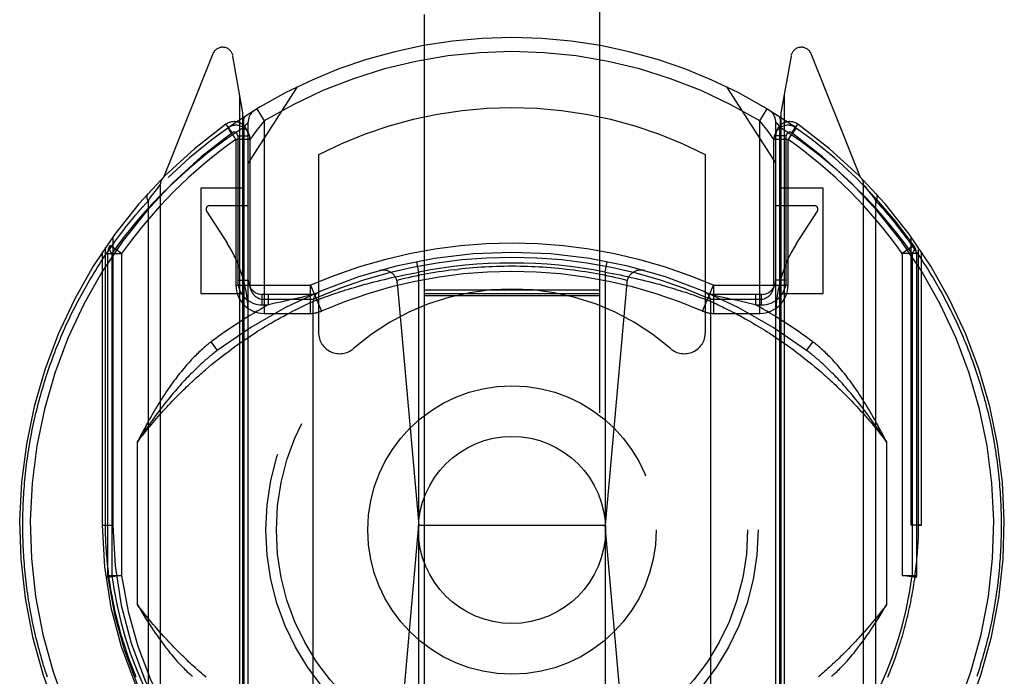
# Model space of a CAD drawing. Header units: inches. Extents: x 0 to 220, y 0 to 142.
# Tile 59 of 76: x 72.097 to 73.497, y 101.155 to 102.088. Entities that reach past the tile are written whole.
import ezdxf

# ---------------------------------------------------------------- set-up
doc = ezdxf.new("R2010")
doc.units = ezdxf.units.IN
doc.header["$LTSCALE"] = 12.090517
doc.header["$MEASUREMENT"] = 0
doc.linetypes.add('HIDDEN', pattern=[0.2, 0.1, -0.1])
doc.layers.add('RIGHT_DOOR_ASSEMBLY', color=7, linetype='CONTINUOUS')

msp = doc.modelspace()

# ---------------------------------------------------------------- linework, layer by layer
at = {"layer": 'RIGHT_DOOR_ASSEMBLY', "color": 8, "linetype": 'HIDDEN'}
for p, q in [((72.6716, 104.5137), (72.6716, 72.5119)), ((72.9216, 72.5119), (72.9216, 104.5137)), ((72.3712, 102.0395), (72.301, 101.864)), ((72.4141, 101.9559), (72.3999, 102.0365)), ((73.1934, 102.0365), (73.1791, 101.9559)), ((73.2923, 101.864), (73.2221, 102.0395)), ((72.4216, 101.8837), (72.4916, 101.9927)), ((73.1016, 101.9927), (73.1716, 101.8837)), ((72.4098, 100.9474), (72.4098, 101.9808)), ((73.1835, 101.9808), (73.1835, 100.9474)), ((72.4141, 100.9397), (72.4141, 101.9559)), ((72.4338, 101.9613), (72.4441, 101.9442)), ((73.1491, 101.9442), (73.1595, 101.9613)), ((73.1791, 101.9559), (73.1791, 100.9397)), ((72.3987, 101.9273), (72.39, 101.9395)), ((72.3929, 101.9345), (72.3926, 101.9343)), ((72.3929, 101.9345), (72.3926, 101.9343)), ((72.3933, 101.9348), (72.3929, 101.9345)), ((72.4158, 100.9494), (72.4158, 101.9354)), ((72.4216, 100.9396), (72.4216, 101.9426)), ((72.4441, 101.9442), (72.4391, 101.9379)), ((72.4441, 101.9442), (72.4441, 101.6706)), ((73.1491, 101.6706), (73.1491, 101.9442)), ((73.1716, 100.9396), (73.1716, 101.9426)), ((73.172, 101.9422), (73.1731, 101.9409)), ((73.1731, 101.9409), (73.1749, 101.9386)), ((73.1749, 101.9386), (73.1775, 101.9353)), ((73.1775, 100.9495), (73.1775, 101.9353)), ((73.1945, 101.9273), (73.2033, 101.9395)), ((73.2007, 101.9343), (73.1962, 101.9375)), ((72.4066, 101.9232), (72.4066, 101.7176)), ((72.4066, 101.9232), (72.4216, 101.9232)), ((73.1668, 101.9213), (73.1643, 101.9247)), ((73.1866, 101.9232), (73.1716, 101.9232)), ((73.1866, 101.7176), (73.1866, 101.9232)), ((73.1996, 101.9327), (73.1926, 101.9228)), ((72.4041, 101.918), (72.4041, 101.7106)), ((72.4241, 101.918), (72.4041, 101.918)), ((72.4241, 101.918), (72.4241, 101.7106)), ((73.1691, 101.7106), (73.1691, 101.918)), ((73.1891, 101.918), (73.1691, 101.918)), ((73.1891, 101.7106), (73.1891, 101.918)), ((72.5216, 101.8959), (72.5216, 101.6433)), ((73.0716, 101.6433), (73.0716, 101.8959)), ((72.2929, 101.8487), (72.2947, 101.851)), ((72.2947, 101.851), (72.2965, 101.8533)), ((72.2965, 101.8533), (72.2966, 101.8534)), ((72.2966, 101.8534), (72.2966, 100.8859)), ((73.2966, 100.8859), (73.2966, 101.8534)), ((73.2966, 101.8534), (73.2986, 101.851)), ((73.2986, 101.851), (73.3004, 101.8487)), ((72.2813, 101.8333), (72.2833, 101.8361)), ((72.2833, 101.8361), (72.2851, 101.8385)), ((72.2851, 101.8385), (72.2872, 101.8413)), ((72.2872, 101.8413), (72.2891, 101.8438)), ((72.2891, 101.8438), (72.291, 101.8463)), ((72.291, 101.8463), (72.2929, 101.8487)), ((72.3541, 101.8487), (72.3541, 101.6987)), ((72.4141, 101.8487), (72.3541, 101.8487)), ((73.2391, 101.8487), (73.1791, 101.8487)), ((73.2391, 101.6987), (73.2391, 101.8487)), ((73.3004, 101.8487), (73.3023, 101.8463)), ((73.3023, 101.8463), (73.3042, 101.8438)), ((73.3042, 101.8438), (73.306, 101.8413)), ((73.306, 101.8413), (73.3081, 101.8385)), ((73.3081, 101.8385), (73.31, 101.8361)), ((73.31, 101.8361), (73.312, 101.8333)), ((72.2791, 101.8303), (72.2813, 101.8333)), ((72.2791, 101.8303), (72.2791, 100.909)), ((72.4216, 101.8237), (72.3666, 101.8237)), ((73.2266, 101.8237), (73.1716, 101.8237)), ((73.312, 101.8333), (73.3142, 101.8303)), ((73.3142, 100.909), (73.3142, 101.8303)), ((72.3624, 101.816), (72.3919, 101.7701)), ((73.2014, 101.7701), (73.2309, 101.816)), ((72.2416, 101.7556), (72.2253, 101.7671)), ((72.2291, 101.7795), (72.2291, 101.3697)), ((73.368, 101.7671), (73.3516, 101.7556)), ((73.3641, 101.3697), (73.3641, 101.7795)), ((72.2141, 101.7579), (72.2141, 101.3697)), ((72.2185, 101.3697), (72.2185, 101.7644)), ((72.2216, 101.7556), (72.2216, 101.298)), ((72.2216, 101.7556), (72.2416, 101.7556)), ((72.2275, 101.7556), (72.2275, 101.2979)), ((72.2416, 101.7556), (72.2416, 101.298)), ((73.3516, 101.7556), (73.3516, 101.2979)), ((73.3716, 101.7556), (73.3516, 101.7556)), ((73.3658, 101.7556), (73.3658, 101.298)), ((73.3716, 101.7556), (73.3716, 101.298)), ((73.3748, 101.3697), (73.3748, 101.7644)), ((73.3791, 101.3697), (73.3791, 101.7579)), ((72.6641, 101.7292), (72.6612, 101.7439)), ((72.9291, 101.7292), (72.932, 101.7439)), ((72.6359, 101.7237), (72.6412, 101.7248)), ((72.6412, 101.7248), (72.6465, 101.7259)), ((72.6465, 101.7259), (72.6518, 101.7269)), ((72.6518, 101.7269), (72.6571, 101.7279)), ((72.6641, 101.0151), (72.6641, 101.7292)), ((72.7142, 101.7325), (72.7196, 101.7331)), ((72.9291, 101.7292), (72.9291, 101.0151)), ((72.9291, 101.7292), (72.9344, 101.7283)), ((72.9344, 101.7283), (72.9397, 101.7273)), ((72.9397, 101.7273), (72.945, 101.7263)), ((72.945, 101.7263), (72.9503, 101.7252)), ((72.9503, 101.7252), (72.9556, 101.7241)), ((72.9556, 101.7241), (72.9608, 101.723)), ((72.4041, 101.7106), (72.51, 101.7106)), ((72.4066, 101.7176), (72.4216, 101.7176)), ((72.51, 101.6706), (72.51, 101.7106)), ((72.51, 101.7106), (72.5259, 101.6739)), ((72.577, 101.7089), (72.5815, 101.7102)), ((72.5815, 101.7102), (72.5861, 101.7115)), ((72.5861, 101.7115), (72.5907, 101.7128)), ((72.5907, 101.7128), (72.5955, 101.714)), ((72.5955, 101.714), (72.6003, 101.7153)), ((72.6003, 101.7153), (72.6052, 101.7166)), ((72.6052, 101.7166), (72.6102, 101.7178)), ((72.6102, 101.7178), (72.6153, 101.719)), ((72.6153, 101.719), (72.6204, 101.7202)), ((72.6204, 101.7202), (72.6255, 101.7214)), ((72.6255, 101.7214), (72.6307, 101.7226)), ((72.6307, 101.7226), (72.6359, 101.7237)), ((72.6336, 101.7138), (72.6641, 101.3697)), ((72.9597, 101.7138), (72.9291, 101.3697)), ((72.9608, 101.723), (72.966, 101.7218)), ((72.966, 101.7218), (72.9712, 101.7206)), ((72.9712, 101.7206), (72.9763, 101.7194)), ((72.9763, 101.7194), (72.9814, 101.7182)), ((72.9814, 101.7182), (72.9864, 101.717)), ((72.9864, 101.717), (72.9914, 101.7157)), ((72.9914, 101.7157), (72.9962, 101.7145)), ((72.9962, 101.7145), (73.001, 101.7132)), ((73.001, 101.7132), (73.0057, 101.7119)), ((73.0057, 101.7119), (73.0103, 101.7106)), ((73.0103, 101.7106), (73.0148, 101.7093)), ((73.0674, 101.6739), (73.0833, 101.7106)), ((73.0833, 101.7106), (73.0833, 101.6706)), ((73.0834, 101.7106), (73.1891, 101.7106)), ((73.1866, 101.7176), (73.1716, 101.7176)), ((72.3541, 101.6987), (72.4141, 101.6987)), ((72.4416, 101.6826), (72.4416, 101.6976)), ((72.5141, 101.6976), (72.4416, 101.6976)), ((72.4502, 101.6826), (72.4502, 101.6976)), ((72.5112, 101.6963), (72.5022, 101.6944)), ((72.5343, 101.6952), (72.5379, 101.6964)), ((72.5379, 101.6964), (72.5419, 101.6978)), ((72.5419, 101.6978), (72.5461, 101.6992)), ((72.5461, 101.6992), (72.5495, 101.7003)), ((72.5495, 101.7003), (72.553, 101.7015)), ((72.553, 101.7015), (72.5567, 101.7027)), ((72.5567, 101.7027), (72.5605, 101.7039)), ((72.5605, 101.7039), (72.5644, 101.7051)), ((72.5644, 101.7051), (72.5685, 101.7064)), ((72.5685, 101.7064), (72.5727, 101.7076)), ((72.5727, 101.7076), (72.577, 101.7089)), ((72.9216, 101.7037), (72.6716, 101.7037)), ((72.9216, 101.6986), (72.6716, 101.6986)), ((73.0148, 101.7093), (73.0191, 101.708)), ((73.0191, 101.708), (73.0234, 101.7068)), ((73.0234, 101.7068), (73.0275, 101.7055)), ((73.0275, 101.7055), (73.0315, 101.7043)), ((73.0315, 101.7043), (73.0354, 101.7031)), ((73.0354, 101.7031), (73.0391, 101.7019)), ((73.0391, 101.7019), (73.0427, 101.7007)), ((73.0427, 101.7007), (73.0461, 101.6996)), ((73.0461, 101.6996), (73.0504, 101.6981)), ((73.0504, 101.6981), (73.0544, 101.6968)), ((73.0544, 101.6968), (73.0581, 101.6955)), ((73.1516, 101.6976), (73.0791, 101.6976)), ((73.0946, 101.6937), (73.0821, 101.6963)), ((73.1431, 101.6976), (73.1431, 101.6826)), ((73.1516, 101.6826), (73.1516, 101.6976)), ((73.1791, 101.6987), (73.2391, 101.6987)), ((72.4416, 101.6826), (72.4502, 101.6826)), ((72.4441, 101.6906), (72.51, 101.6906)), ((72.4599, 101.6849), (72.4502, 101.6826)), ((72.4697, 101.6872), (72.4599, 101.6849)), ((72.4789, 101.6893), (72.4697, 101.6872)), ((72.4879, 101.6913), (72.4789, 101.6893)), ((72.4967, 101.6932), (72.4879, 101.6913)), ((72.5022, 101.6944), (72.4967, 101.6932)), ((72.5012, 101.6818), (72.5041, 101.6831)), ((72.5041, 101.6831), (72.5071, 101.6846)), ((72.5071, 101.6846), (72.5101, 101.6859)), ((72.5101, 101.6859), (72.5128, 101.6872)), ((72.5141, 101.0566), (72.5141, 101.6878)), ((72.5142, 101.6878), (72.5172, 101.6889)), ((72.5172, 101.6889), (72.5206, 101.6902)), ((72.5206, 101.6902), (72.5239, 101.6914)), ((72.5239, 101.6914), (72.5272, 101.6926)), ((72.5272, 101.6926), (72.5309, 101.694)), ((72.5309, 101.694), (72.5343, 101.6952)), ((72.9216, 101.6955), (72.6716, 101.6955)), ((73.0581, 101.6955), (73.0615, 101.6943)), ((73.0615, 101.6943), (73.0654, 101.6929)), ((73.0654, 101.6929), (73.0688, 101.6917)), ((73.0688, 101.6917), (73.0722, 101.6904)), ((73.0722, 101.6904), (73.0757, 101.6891)), ((73.0757, 101.6891), (73.0791, 101.6878)), ((73.0791, 101.6878), (73.0791, 101.0566)), ((73.0791, 101.6878), (73.0816, 101.6866)), ((73.0816, 101.6866), (73.0845, 101.6853)), ((73.0833, 101.6906), (73.1491, 101.6906)), ((73.0845, 101.6853), (73.0872, 101.6841)), ((73.0872, 101.6841), (73.0898, 101.6829)), ((73.0898, 101.6829), (73.0926, 101.6815)), ((73.1034, 101.6918), (73.0946, 101.6937)), ((73.112, 101.6899), (73.1034, 101.6918)), ((73.1209, 101.6878), (73.112, 101.6899)), ((73.1306, 101.6856), (73.1209, 101.6878)), ((73.1403, 101.6833), (73.1306, 101.6856)), ((73.1431, 101.6826), (73.1403, 101.6833)), ((73.1431, 101.6826), (73.1516, 101.6826)), ((72.4441, 101.6706), (72.51, 101.6706)), ((72.4737, 101.6678), (72.4762, 101.6692)), ((72.4762, 101.6692), (72.4799, 101.6711)), ((72.4799, 101.6711), (72.4833, 101.6729)), ((72.4833, 101.6729), (72.4866, 101.6746)), ((72.4866, 101.6746), (72.4898, 101.6762)), ((72.4898, 101.6762), (72.4927, 101.6777)), ((72.4927, 101.6777), (72.4955, 101.679)), ((72.4955, 101.679), (72.4981, 101.6803)), ((72.4981, 101.6803), (72.5012, 101.6818)), ((73.0833, 101.6706), (73.1491, 101.6706)), ((73.0926, 101.6815), (73.0958, 101.68)), ((73.0958, 101.68), (73.0985, 101.6787)), ((73.0985, 101.6787), (73.1013, 101.6773)), ((73.1013, 101.6773), (73.1042, 101.6758)), ((73.1042, 101.6758), (73.1074, 101.6742)), ((73.1074, 101.6742), (73.1107, 101.6725)), ((73.1107, 101.6725), (73.1142, 101.6707)), ((73.1142, 101.6707), (73.1179, 101.6687)), ((73.1179, 101.6687), (73.1204, 101.6674)), ((72.448, 101.6532), (72.4511, 101.6551)), ((72.4511, 101.6551), (72.4542, 101.6569)), ((72.4542, 101.6569), (72.4572, 101.6586)), ((72.4572, 101.6586), (72.4601, 101.6603)), ((72.4601, 101.6603), (72.463, 101.6619)), ((72.463, 101.6619), (72.4658, 101.6635)), ((72.4658, 101.6635), (72.4685, 101.665)), ((72.4685, 101.665), (72.4711, 101.6664)), ((72.4711, 101.6664), (72.4737, 101.6678)), ((73.1204, 101.6674), (73.123, 101.666)), ((73.123, 101.666), (73.1257, 101.6645)), ((73.1257, 101.6645), (73.1284, 101.663)), ((73.1284, 101.663), (73.1312, 101.6614)), ((73.1312, 101.6614), (73.1341, 101.6598)), ((73.1341, 101.6598), (73.137, 101.6581)), ((73.137, 101.6581), (73.14, 101.6563)), ((73.14, 101.6563), (73.1431, 101.6545)), ((73.1431, 101.6545), (73.1462, 101.6526)), ((72.4245, 101.6384), (72.428, 101.6407)), ((72.428, 101.6407), (72.4315, 101.6429)), ((72.4315, 101.6429), (72.4349, 101.6451)), ((72.4349, 101.6451), (72.4383, 101.6472)), ((72.4383, 101.6472), (72.4416, 101.6493)), ((72.4416, 101.6493), (72.4448, 101.6513)), ((72.4448, 101.6513), (72.448, 101.6532)), ((73.1462, 101.6526), (73.1494, 101.6507)), ((73.1494, 101.6507), (73.1527, 101.6487)), ((73.1527, 101.6487), (73.156, 101.6466)), ((73.156, 101.6466), (73.1593, 101.6445)), ((73.1593, 101.6445), (73.1628, 101.6423)), ((73.1628, 101.6423), (73.1663, 101.64)), ((73.1663, 101.64), (73.1698, 101.6377)), ((72.3687, 101.6299), (72.3776, 101.6179)), ((72.406, 101.6257), (72.4098, 101.6284)), ((72.4098, 101.6284), (72.4136, 101.631)), ((72.4136, 101.631), (72.4173, 101.6335)), ((72.4173, 101.6335), (72.4209, 101.636)), ((72.4209, 101.636), (72.4245, 101.6384)), ((73.1753, 101.634), (73.1789, 101.6315)), ((73.1789, 101.6315), (73.1827, 101.6289)), ((73.1827, 101.6289), (73.1865, 101.6262)), ((73.1865, 101.6262), (73.1903, 101.6235)), ((73.2156, 101.6179), (73.2246, 101.6299)), ((72.3862, 101.611), (72.3903, 101.6141)), ((72.3903, 101.6141), (72.3943, 101.6171)), ((72.3943, 101.6171), (72.3982, 101.6201)), ((72.3982, 101.6201), (72.4021, 101.6229)), ((72.4021, 101.6229), (72.406, 101.6257)), ((73.1903, 101.6235), (73.1943, 101.6206)), ((73.1943, 101.6206), (73.1982, 101.6177)), ((73.1982, 101.6177), (73.2022, 101.6147)), ((73.2022, 101.6147), (73.2063, 101.6116)), ((72.3695, 101.5977), (72.3737, 101.6011)), ((72.3737, 101.6011), (72.3779, 101.6045)), ((72.3779, 101.6045), (72.3821, 101.6078)), ((72.3821, 101.6078), (72.3862, 101.611)), ((73.2063, 101.6116), (73.2104, 101.6084)), ((73.2104, 101.6084), (73.2145, 101.6052)), ((73.2145, 101.6052), (73.2188, 101.6018)), ((73.2188, 101.6018), (73.223, 101.5983)), ((73.223, 101.5983), (73.2273, 101.5947)), ((72.3609, 101.5904), (72.3652, 101.5941)), ((72.3652, 101.5941), (72.3695, 101.5977)), ((72.2641, 101.2563), (72.2641, 101.4881)), ((73.3291, 101.4881), (73.3291, 101.2563)), ((72.2141, 101.3697), (72.2185, 101.3697)), ((72.2141, 101.3697), (72.2291, 101.3697)), ((72.634, 101.0304), (72.6641, 101.3697)), ((72.6641, 101.3697), (72.9291, 101.3697)), ((72.9593, 101.0304), (72.9291, 101.3697)), ((73.3791, 101.3697), (73.3641, 101.3697)), ((73.3748, 101.3697), (73.3791, 101.3697)), ((72.2216, 101.298), (72.2218, 101.2953)), ((72.2216, 101.298), (72.2416, 101.298)), ((72.2416, 101.298), (72.2218, 101.2953)), ((73.3516, 101.298), (73.3716, 101.298)), ((73.3715, 101.2953), (73.3516, 101.298)), ((73.3716, 101.298), (73.3715, 101.2953))]:
    msp.add_line(p, q, dxfattribs=at)
for points in [[(72.4191, 101.9522), (72.4177, 101.951), (72.4165, 101.9494), (72.4155, 101.9476), (72.4149, 101.9454), (72.4147, 101.9431), (72.4147, 101.9406), (72.4151, 101.938), (72.4158, 101.9353)], [(73.1775, 101.9353), (73.1782, 101.938), (73.1786, 101.9406), (73.1786, 101.9431), (73.1784, 101.9454), (73.1778, 101.9476), (73.1768, 101.9494), (73.1756, 101.951), (73.1741, 101.9522)], [(72.4158, 101.9354), (72.3902, 101.9183), (72.3642, 101.8988), (72.3376, 101.8767), (72.3104, 101.8521)], [(72.3959, 101.9296), (72.395, 101.9309), (72.3942, 101.932), (72.3936, 101.9329), (72.393, 101.9337), (72.3927, 101.9341), (72.3926, 101.9343)], [(72.4158, 101.9353), (72.4184, 101.9386), (72.4194, 101.9399)], [(72.4194, 101.9399), (72.4209, 101.9417), (72.4213, 101.9422), (72.4216, 101.9425), (72.4216, 101.9426)], [(72.4391, 101.9379), (72.4367, 101.9349), (72.4345, 101.932), (72.4324, 101.9293), (72.4306, 101.9269), (72.429, 101.9247), (72.4265, 101.9213)], [(73.1643, 101.9247), (73.1627, 101.9268), (73.1609, 101.9292), (73.1589, 101.9319), (73.1566, 101.9349), (73.1542, 101.9379), (73.1491, 101.9442)], [(73.1716, 101.9426), (73.1717, 101.9425), (73.172, 101.9422)], [(73.2829, 101.8521), (73.2588, 101.8743), (73.2333, 101.8955), (73.2062, 101.9158), (73.1775, 101.9353)], [(73.2007, 101.9343), (73.2006, 101.9342), (73.2004, 101.9339), (73.2001, 101.9334), (73.1996, 101.9327)], [(72.4041, 101.918), (72.4031, 101.9194), (72.4021, 101.9209), (72.401, 101.9224), (72.3999, 101.924), (72.3988, 101.9255), (72.3978, 101.927), (72.3959, 101.9296)], [(72.4265, 101.9213), (72.4256, 101.92), (72.4245, 101.9185)], [(73.1691, 101.918), (73.1691, 101.9181), (73.1688, 101.9185), (73.1668, 101.9213)], [(73.1926, 101.9228), (73.1909, 101.9204), (73.1891, 101.918)], [(72.4245, 101.9185), (72.4242, 101.9181), (72.4241, 101.918)], [(72.3104, 101.8521), (72.2979, 101.8397), (72.2861, 101.8274), (72.2751, 101.8153), (72.2646, 101.8034), (72.2548, 101.7915), (72.2454, 101.7797), (72.2363, 101.7677), (72.2275, 101.7556)], [(73.3658, 101.7556), (73.3544, 101.7712), (73.3421, 101.7871), (73.3287, 101.8033), (73.3144, 101.8195), (73.2991, 101.8358), (73.2829, 101.8521)], [(72.2786, 101.8404), (72.2785, 101.8403), (72.2783, 101.8401), (72.2782, 101.84), (72.2781, 101.8399), (72.278, 101.8397), (72.278, 101.8395), (72.2779, 101.8394), (72.2778, 101.8392), (72.2777, 101.8391), (72.2776, 101.8389), (72.2776, 101.8387), (72.2775, 101.8385), (72.2775, 101.8383), (72.2774, 101.8382), (72.2774, 101.838), (72.2773, 101.8378), (72.2773, 101.8376), (72.2773, 101.8374), (72.2773, 101.8372), (72.2772, 101.837), (72.2772, 101.8368), (72.2772, 101.8365), (72.2772, 101.8363), (72.2772, 101.8361), (72.2773, 101.8359), (72.2773, 101.8357), (72.2773, 101.8354), (72.2773, 101.8352), (72.2774, 101.835), (72.2774, 101.8348), (72.2775, 101.8345), (72.2775, 101.8343), (72.2776, 101.834), (72.2776, 101.8338), (72.2777, 101.8336), (72.2778, 101.8333), (72.2779, 101.8331), (72.2779, 101.8328), (72.278, 101.8326), (72.2781, 101.8323), (72.2782, 101.8321), (72.2783, 101.8318), (72.2784, 101.8316), (72.2786, 101.8313), (72.2787, 101.8311), (72.2788, 101.8308), (72.2789, 101.8306), (72.2791, 101.8303)], [(73.3142, 101.8303), (73.3144, 101.8306), (73.3145, 101.8308), (73.3146, 101.8311), (73.3147, 101.8313), (73.3148, 101.8316), (73.315, 101.8318), (73.3151, 101.8321), (73.3152, 101.8323), (73.3153, 101.8326), (73.3154, 101.8328), (73.3154, 101.8331), (73.3155, 101.8333), (73.3156, 101.8336), (73.3157, 101.8338), (73.3157, 101.834), (73.3158, 101.8343), (73.3158, 101.8345), (73.3159, 101.8348), (73.3159, 101.835), (73.316, 101.8352), (73.316, 101.8354), (73.316, 101.8357), (73.316, 101.8359), (73.316, 101.8361), (73.3161, 101.8363), (73.3161, 101.8365), (73.3161, 101.8368), (73.316, 101.837), (73.316, 101.8372), (73.316, 101.8374), (73.316, 101.8376), (73.316, 101.8378), (73.3159, 101.838), (73.3159, 101.8382), (73.3158, 101.8383), (73.3158, 101.8385), (73.3157, 101.8387), (73.3157, 101.8389), (73.3156, 101.8391), (73.3155, 101.8392), (73.3154, 101.8394), (73.3153, 101.8395), (73.3152, 101.8397), (73.3152, 101.8399), (73.315, 101.84), (73.3149, 101.8401), (73.3148, 101.8403), (73.3147, 101.8404)], [(72.101, 101.3697), (72.1011, 101.374), (72.1011, 101.3782), (72.1012, 101.3825), (72.1013, 101.3868), (72.1014, 101.3911), (72.1015, 101.3954), (72.1017, 101.3997), (72.1019, 101.404), (72.1021, 101.4083), (72.1024, 101.4126), (72.1027, 101.4169), (72.103, 101.4212), (72.1033, 101.4255), (72.1037, 101.4298), (72.1041, 101.4341), (72.1045, 101.4384), (72.1049, 101.4427), (72.1054, 101.447), (72.1059, 101.4513), (72.1064, 101.4556), (72.107, 101.4599), (72.1076, 101.4642), (72.1082, 101.4685), (72.1088, 101.4728), (72.1095, 101.4771), (72.1102, 101.4814), (72.1109, 101.4857), (72.1117, 101.49), (72.1125, 101.4943), (72.1133, 101.4986), (72.1141, 101.5029), (72.115, 101.5072), (72.1159, 101.5116), (72.1168, 101.5159), (72.1178, 101.5202), (72.1188, 101.5245), (72.1198, 101.5288), (72.1208, 101.5331), (72.1219, 101.5374), (72.123, 101.5418), (72.1241, 101.5461), (72.1253, 101.5504), (72.1265, 101.5547), (72.1277, 101.559), (72.129, 101.5634), (72.1303, 101.5677), (72.1316, 101.572), (72.133, 101.5763), (72.1343, 101.5807), (72.1358, 101.585), (72.1372, 101.5893), (72.1387, 101.5936), (72.1402, 101.5979), (72.1417, 101.6023), (72.1433, 101.6066), (72.1449, 101.6109), (72.1466, 101.6152), (72.1482, 101.6196), (72.15, 101.6239), (72.1517, 101.6282), (72.1535, 101.6325), (72.1553, 101.6368), (72.1571, 101.6412), (72.159, 101.6455), (72.1609, 101.6498), (72.1629, 101.6541), (72.1649, 101.6584), (72.1669, 101.6627), (72.1689, 101.667), (72.171, 101.6713), (72.1732, 101.6756), (72.1753, 101.6799), (72.1775, 101.6842), (72.1797, 101.6885), (72.182, 101.6928), (72.1843, 101.697), (72.1867, 101.7013), (72.1891, 101.7056), (72.1915, 101.7099), (72.1939, 101.7141), (72.1964, 101.7184), (72.199, 101.7226), (72.2016, 101.7269), (72.2042, 101.7311), (72.2068, 101.7354), (72.2095, 101.7396), (72.2122, 101.7438), (72.215, 101.748), (72.2178, 101.7522), (72.2207, 101.7564), (72.2236, 101.7606), (72.2265, 101.7648), (72.2295, 101.769), (72.2325, 101.7732), (72.2355, 101.7773), (72.2386, 101.7815), (72.2418, 101.7856), (72.245, 101.7897), (72.2482, 101.7939), (72.2514, 101.798), (72.2547, 101.8021), (72.2581, 101.8061), (72.2615, 101.8102), (72.2649, 101.8143), (72.2684, 101.8183), (72.2719, 101.8223), (72.2755, 101.8263), (72.2791, 101.8303)], [(73.3142, 101.8303), (73.3177, 101.8264), (73.3212, 101.8225), (73.3247, 101.8186), (73.3281, 101.8146), (73.3314, 101.8107), (73.3347, 101.8067), (73.338, 101.8027), (73.3413, 101.7987), (73.3444, 101.7947), (73.3476, 101.7907), (73.3507, 101.7866), (73.3538, 101.7826), (73.3568, 101.7786), (73.3598, 101.7745), (73.3628, 101.7704), (73.3657, 101.7663), (73.3686, 101.7623), (73.3714, 101.7582), (73.3742, 101.7541), (73.377, 101.7499), (73.3797, 101.7458), (73.3824, 101.7417), (73.3851, 101.7376), (73.3877, 101.7334), (73.3903, 101.7293), (73.3928, 101.7251), (73.3953, 101.721), (73.3978, 101.7168), (73.4002, 101.7126), (73.4026, 101.7085), (73.405, 101.7043), (73.4073, 101.7001), (73.4096, 101.6959), (73.4118, 101.6917), (73.414, 101.6875), (73.4162, 101.6833), (73.4184, 101.6791), (73.4205, 101.6749), (73.4226, 101.6707), (73.4246, 101.6665), (73.4266, 101.6623), (73.4286, 101.6581), (73.4305, 101.6539), (73.4324, 101.6496), (73.4343, 101.6454), (73.4361, 101.6412), (73.438, 101.637), (73.4397, 101.6327), (73.4415, 101.6285), (73.4432, 101.6243), (73.4449, 101.62), (73.4465, 101.6158), (73.4481, 101.6115), (73.4497, 101.6073), (73.4513, 101.6031), (73.4528, 101.5988), (73.4543, 101.5946), (73.4557, 101.5903), (73.4572, 101.5861), (73.4586, 101.5819), (73.4599, 101.5776), (73.4613, 101.5734), (73.4626, 101.5691), (73.4638, 101.5649), (73.4651, 101.5606), (73.4663, 101.5564), (73.4675, 101.5522), (73.4687, 101.5479), (73.4698, 101.5437), (73.4709, 101.5394), (73.472, 101.5352), (73.473, 101.5309), (73.474, 101.5267), (73.475, 101.5225), (73.4759, 101.5182), (73.4769, 101.514), (73.4778, 101.5097), (73.4787, 101.5055), (73.4795, 101.5013), (73.4803, 101.497), (73.4811, 101.4928), (73.4819, 101.4885), (73.4826, 101.4843), (73.4833, 101.48), (73.484, 101.4758), (73.4846, 101.4716), (73.4853, 101.4673), (73.4859, 101.4631), (73.4864, 101.4588), (73.487, 101.4546), (73.4875, 101.4504), (73.488, 101.4461), (73.4884, 101.4419), (73.4889, 101.4376), (73.4893, 101.4334), (73.4897, 101.4292), (73.49, 101.4249), (73.4903, 101.4207), (73.4907, 101.4164), (73.4909, 101.4122), (73.4912, 101.4079), (73.4914, 101.4037), (73.4916, 101.3995), (73.4918, 101.3952), (73.4919, 101.391), (73.492, 101.3867), (73.4921, 101.3825), (73.4922, 101.3782), (73.4922, 101.3739), (73.4923, 101.3697)], [(72.2275, 101.7556), (72.2261, 101.7578), (72.2251, 101.76), (72.2245, 101.7621), (72.2243, 101.764), (72.2246, 101.7657), (72.2253, 101.7671)], [(73.368, 101.7671), (73.3687, 101.7657), (73.369, 101.764), (73.3688, 101.7621), (73.3682, 101.76), (73.3672, 101.7578), (73.3658, 101.7556)], [(72.7142, 101.7325), (72.7087, 101.7318), (72.7032, 101.7311), (72.6978, 101.7303), (72.6923, 101.7295), (72.6869, 101.7286), (72.6814, 101.7277), (72.676, 101.7267), (72.6706, 101.7257), (72.6652, 101.7247), (72.6598, 101.7236), (72.6544, 101.7225), (72.649, 101.7213), (72.6436, 101.7201), (72.6382, 101.7188), (72.6329, 101.7175)], [(72.6571, 101.7279), (72.6624, 101.7289), (72.6641, 101.7292)], [(72.7966, 101.7375), (72.7911, 101.7375), (72.7856, 101.7374), (72.7801, 101.7373), (72.7746, 101.7372), (72.7691, 101.737), (72.7636, 101.7367), (72.7581, 101.7364), (72.7526, 101.7361), (72.7471, 101.7357), (72.7416, 101.7353), (72.7361, 101.7348), (72.7306, 101.7343), (72.7251, 101.7338), (72.7196, 101.7331)], [(72.9604, 101.7175), (72.9551, 101.7188), (72.9497, 101.7201), (72.9443, 101.7213), (72.9389, 101.7225), (72.9335, 101.7236), (72.9281, 101.7247), (72.9227, 101.7257), (72.9173, 101.7267), (72.9119, 101.7277), (72.9064, 101.7286), (72.901, 101.7295), (72.8955, 101.7303), (72.8901, 101.7311), (72.8846, 101.7318), (72.8791, 101.7325), (72.8737, 101.7331), (72.8682, 101.7338), (72.8627, 101.7343), (72.8572, 101.7348), (72.8517, 101.7353), (72.8462, 101.7357), (72.8407, 101.7361), (72.8352, 101.7364), (72.8297, 101.7367), (72.8242, 101.737), (72.8187, 101.7372), (72.8132, 101.7373), (72.8077, 101.7374), (72.8022, 101.7375), (72.7966, 101.7375)], [(72.5128, 101.6872), (72.5141, 101.6878), (72.5141, 101.6878)], [(72.3687, 101.6299), (72.3672, 101.6288), (72.3657, 101.6277), (72.3642, 101.6265), (72.3627, 101.6252), (72.3611, 101.624), (72.3596, 101.6227), (72.358, 101.6213), (72.3564, 101.6199), (72.3548, 101.6184), (72.3531, 101.6169), (72.3515, 101.6154), (72.3498, 101.6138), (72.3481, 101.6121), (72.3464, 101.6104), (72.3446, 101.6086), (72.3429, 101.6068), (72.3411, 101.605), (72.3393, 101.603), (72.3375, 101.601), (72.3356, 101.599), (72.3338, 101.5968), (72.3319, 101.5947), (72.33, 101.5924), (72.328, 101.5901), (72.3261, 101.5877), (72.3241, 101.5852), (72.3221, 101.5827), (72.3201, 101.58), (72.318, 101.5773), (72.3159, 101.5745), (72.3138, 101.5717), (72.3117, 101.5687), (72.3095, 101.5656), (72.3074, 101.5624), (72.3051, 101.5592), (72.3029, 101.5558), (72.3006, 101.5523), (72.2983, 101.5488)], [(73.1698, 101.6377), (73.1734, 101.6353), (73.1753, 101.634)], [(73.295, 101.5488), (73.2927, 101.5523), (73.2904, 101.5558), (73.2882, 101.5592), (73.2859, 101.5624), (73.2837, 101.5656), (73.2816, 101.5687), (73.2795, 101.5717), (73.2774, 101.5745), (73.2753, 101.5773), (73.2732, 101.58), (73.2712, 101.5827), (73.2692, 101.5852), (73.2672, 101.5877), (73.2653, 101.5901), (73.2633, 101.5924), (73.2614, 101.5947), (73.2595, 101.5968), (73.2577, 101.599), (73.2558, 101.601), (73.254, 101.603), (73.2522, 101.605), (73.2504, 101.6068), (73.2487, 101.6086), (73.2469, 101.6104), (73.2452, 101.6121), (73.2435, 101.6138), (73.2418, 101.6154), (73.2402, 101.6169), (73.2385, 101.6184), (73.2369, 101.6199), (73.2353, 101.6213), (73.2337, 101.6227), (73.2322, 101.624), (73.2306, 101.6252), (73.2291, 101.6265), (73.2276, 101.6277), (73.2261, 101.6288), (73.2246, 101.6299)], [(72.3776, 101.6179), (72.3763, 101.6169), (72.3749, 101.6159), (72.3735, 101.6148), (72.3721, 101.6137), (72.3707, 101.6125), (72.3692, 101.6113), (72.3677, 101.6101), (72.3662, 101.6088), (72.3646, 101.6075), (72.3631, 101.6062), (72.3614, 101.6048), (72.3598, 101.6034), (72.3581, 101.6019), (72.3564, 101.6004), (72.3547, 101.5988), (72.353, 101.5972), (72.3512, 101.5955), (72.3493, 101.5937), (72.3475, 101.592), (72.3456, 101.5901), (72.3437, 101.5882), (72.3417, 101.5863), (72.3397, 101.5842), (72.3377, 101.5821), (72.3356, 101.58), (72.3335, 101.5778), (72.3313, 101.5755), (72.3291, 101.5731), (72.3269, 101.5707), (72.3246, 101.5681), (72.3223, 101.5655), (72.32, 101.5628), (72.3175, 101.56), (72.3151, 101.5572), (72.3126, 101.5542), (72.31, 101.5511), (72.3074, 101.5479), (72.3048, 101.5447)], [(73.2885, 101.5447), (73.2859, 101.5479), (73.2833, 101.5511), (73.2807, 101.5542), (73.2782, 101.5572), (73.2757, 101.56), (73.2733, 101.5628), (73.271, 101.5655), (73.2687, 101.5681), (73.2664, 101.5707), (73.2641, 101.5731), (73.262, 101.5755), (73.2598, 101.5778), (73.2577, 101.58), (73.2556, 101.5821), (73.2536, 101.5842), (73.2516, 101.5863), (73.2496, 101.5882), (73.2477, 101.5901), (73.2458, 101.592), (73.2439, 101.5937), (73.2421, 101.5955), (73.2403, 101.5972), (73.2386, 101.5988), (73.2368, 101.6004), (73.2351, 101.6019), (73.2335, 101.6034), (73.2318, 101.6048), (73.2302, 101.6062), (73.2287, 101.6075), (73.2271, 101.6088), (73.2256, 101.6101), (73.2241, 101.6113), (73.2226, 101.6125), (73.2212, 101.6137), (73.2197, 101.6148), (73.2184, 101.6159), (73.217, 101.6169), (73.2156, 101.6179)], [(72.2641, 101.4881), (72.2666, 101.4913), (72.2691, 101.4945), (72.2716, 101.4976), (72.2741, 101.5007), (72.2765, 101.5038), (72.279, 101.5068), (72.2815, 101.5098), (72.2839, 101.5128), (72.2864, 101.5157), (72.2888, 101.5185), (72.2913, 101.5213), (72.2937, 101.5241), (72.2961, 101.5269), (72.2986, 101.5296), (72.301, 101.5323), (72.3034, 101.5349), (72.3058, 101.5375), (72.3082, 101.5401), (72.3106, 101.5426), (72.3129, 101.5451), (72.3153, 101.5476), (72.3177, 101.55), (72.32, 101.5524), (72.3224, 101.5548), (72.3247, 101.5571), (72.3271, 101.5594), (72.3294, 101.5617), (72.3317, 101.5639), (72.334, 101.5661), (72.3363, 101.5683), (72.3386, 101.5705), (72.3408, 101.5726), (72.3431, 101.5747), (72.3454, 101.5767), (72.3476, 101.5788), (72.3499, 101.5808), (72.3521, 101.5828), (72.3543, 101.5847), (72.3565, 101.5866), (72.3587, 101.5885), (72.3609, 101.5904)], [(73.2273, 101.5947), (73.2317, 101.5911), (73.2338, 101.5892), (73.2361, 101.5873), (73.2383, 101.5854), (73.2405, 101.5834), (73.2427, 101.5814), (73.245, 101.5794), (73.2472, 101.5774), (73.2495, 101.5753), (73.2518, 101.5732), (73.2541, 101.5711), (73.2564, 101.5689), (73.2587, 101.5667), (73.261, 101.5645), (73.2633, 101.5623), (73.2656, 101.56), (73.268, 101.5577), (73.2704, 101.5553), (73.2727, 101.5529), (73.2751, 101.5505), (73.2775, 101.5481), (73.2799, 101.5456), (73.2823, 101.5431), (73.2847, 101.5405), (73.2871, 101.538), (73.2895, 101.5353), (73.2919, 101.5327), (73.2944, 101.53), (73.2968, 101.5272), (73.2993, 101.5245), (73.3017, 101.5217), (73.3042, 101.5188), (73.3067, 101.5159), (73.3092, 101.513), (73.3116, 101.51), (73.3141, 101.507), (73.3166, 101.504), (73.3191, 101.5009), (73.3216, 101.4977), (73.3241, 101.4946), (73.3266, 101.4913), (73.3291, 101.4881)], [(72.2983, 101.5488), (72.2962, 101.5454), (72.2941, 101.542), (72.2919, 101.5385), (72.2898, 101.5349), (72.2877, 101.5314), (72.2855, 101.5277), (72.2834, 101.524), (72.2813, 101.5202), (72.2791, 101.5164), (72.277, 101.5125), (72.2749, 101.5086), (72.2727, 101.5046), (72.2706, 101.5006), (72.2684, 101.4965), (72.2663, 101.4923), (72.2641, 101.4881)], [(72.3048, 101.5447), (72.3023, 101.5416), (72.2999, 101.5384), (72.2974, 101.5352), (72.2949, 101.5319), (72.2924, 101.5286), (72.2898, 101.5252), (72.2873, 101.5218), (72.2848, 101.5183), (72.2822, 101.5147), (72.2797, 101.5111), (72.2771, 101.5074), (72.2745, 101.5037), (72.2719, 101.4999), (72.2694, 101.496), (72.2668, 101.4921), (72.2641, 101.4881)], [(73.3291, 101.4881), (73.3265, 101.4921), (73.3239, 101.496), (73.3213, 101.4999), (73.3188, 101.5037), (73.3162, 101.5074), (73.3136, 101.5111), (73.3111, 101.5147), (73.3085, 101.5183), (73.306, 101.5218), (73.3035, 101.5252), (73.3009, 101.5286), (73.2984, 101.5319), (73.2959, 101.5352), (73.2934, 101.5384), (73.291, 101.5416), (73.2885, 101.5447)], [(73.3291, 101.4881), (73.327, 101.4923), (73.3249, 101.4965), (73.3227, 101.5006), (73.3206, 101.5046), (73.3184, 101.5086), (73.3163, 101.5125), (73.3142, 101.5164), (73.312, 101.5202), (73.3099, 101.524), (73.3078, 101.5277), (73.3056, 101.5314), (73.3035, 101.5349), (73.3014, 101.5385), (73.2992, 101.542), (73.2971, 101.5454), (73.295, 101.5488)], [(72.1361, 101.1532), (72.1347, 101.1575), (72.1334, 101.1617), (72.132, 101.166), (72.1307, 101.1702), (72.1294, 101.1744), (72.1282, 101.1787), (72.127, 101.1829), (72.1258, 101.1872), (72.1246, 101.1914), (72.1235, 101.1957), (72.1224, 101.1999), (72.1213, 101.2042), (72.1203, 101.2084), (72.1193, 101.2126), (72.1183, 101.2169), (72.1173, 101.2211), (72.1164, 101.2254), (72.1155, 101.2296), (72.1146, 101.2338), (72.1138, 101.2381), (72.113, 101.2423), (72.1122, 101.2466), (72.1114, 101.2508), (72.1107, 101.2551), (72.11, 101.2593), (72.1093, 101.2635), (72.1087, 101.2678), (72.108, 101.272), (72.1074, 101.2763), (72.1069, 101.2805), (72.1063, 101.2847), (72.1058, 101.289), (72.1053, 101.2932), (72.1049, 101.2975), (72.1044, 101.3017), (72.104, 101.3059), (72.1036, 101.3102), (72.1033, 101.3144), (72.1029, 101.3187), (72.1026, 101.3229), (72.1024, 101.3271), (72.1021, 101.3314), (72.1019, 101.3356), (72.1017, 101.3399), (72.1015, 101.3441), (72.1014, 101.3484), (72.1013, 101.3526), (72.1012, 101.3569), (72.1011, 101.3611), (72.1011, 101.3654), (72.101, 101.3697)], [(72.2624, 101.1533), (72.2609, 101.157), (72.2594, 101.1606), (72.258, 101.1643), (72.2566, 101.1679), (72.2552, 101.1716), (72.2538, 101.1753), (72.2524, 101.1789), (72.2511, 101.1826), (72.2498, 101.1863), (72.2486, 101.1899), (72.2474, 101.1936), (72.2462, 101.1973), (72.245, 101.2009), (72.2438, 101.2046), (72.2427, 101.2083), (72.2416, 101.2119), (72.2406, 101.2156), (72.2395, 101.2193), (72.2385, 101.2229), (72.2375, 101.2266), (72.2366, 101.2303), (72.2356, 101.2339), (72.2347, 101.2376), (72.2338, 101.2413), (72.233, 101.2449), (72.2321, 101.2486), (72.2313, 101.2523), (72.2306, 101.256), (72.2298, 101.2596), (72.2291, 101.2633), (72.2284, 101.267), (72.2277, 101.2706), (72.227, 101.2743), (72.2264, 101.278), (72.2258, 101.2816), (72.2252, 101.2853), (72.2247, 101.289), (72.2241, 101.2926), (72.2236, 101.2963), (72.2231, 101.3), (72.2227, 101.3036), (72.2223, 101.3073), (72.2218, 101.311), (72.2215, 101.3146), (72.2211, 101.3183), (72.2208, 101.322), (72.2204, 101.3256), (72.2202, 101.3293), (72.2199, 101.333), (72.2196, 101.3366), (72.2194, 101.3403), (72.2192, 101.344), (72.2191, 101.3476), (72.2189, 101.3513), (72.2188, 101.355), (72.2187, 101.3587), (72.2186, 101.3623), (72.2186, 101.366), (72.2185, 101.3697)], [(73.3309, 101.1533), (73.3324, 101.157), (73.3339, 101.1606), (73.3353, 101.1643), (73.3367, 101.1679), (73.3381, 101.1716), (73.3395, 101.1753), (73.3408, 101.1789), (73.3422, 101.1826), (73.3434, 101.1863), (73.3447, 101.1899), (73.3459, 101.1936), (73.3471, 101.1973), (73.3483, 101.2009), (73.3495, 101.2046), (73.3506, 101.2083), (73.3517, 101.2119), (73.3527, 101.2156), (73.3538, 101.2193), (73.3548, 101.2229), (73.3558, 101.2266), (73.3567, 101.2303), (73.3577, 101.2339), (73.3586, 101.2376), (73.3595, 101.2413), (73.3603, 101.2449), (73.3611, 101.2486), (73.3619, 101.2523), (73.3627, 101.256), (73.3635, 101.2596), (73.3642, 101.2633), (73.3649, 101.267), (73.3656, 101.2706), (73.3663, 101.2743), (73.3669, 101.278), (73.3675, 101.2816), (73.3681, 101.2853), (73.3686, 101.289), (73.3692, 101.2926), (73.3697, 101.2963), (73.3701, 101.3), (73.3706, 101.3036), (73.371, 101.3073), (73.3714, 101.311), (73.3718, 101.3146), (73.3722, 101.3183), (73.3725, 101.322), (73.3728, 101.3256), (73.3731, 101.3293), (73.3734, 101.333), (73.3736, 101.3366), (73.3739, 101.3403), (73.3741, 101.344), (73.3742, 101.3476), (73.3744, 101.3513), (73.3745, 101.355), (73.3746, 101.3587), (73.3747, 101.3623), (73.3747, 101.366), (73.3748, 101.3697)], [(73.4923, 101.3697), (73.4922, 101.3654), (73.4922, 101.3611), (73.4921, 101.3568), (73.492, 101.3525), (73.4919, 101.3482), (73.4918, 101.3439), (73.4916, 101.3396), (73.4914, 101.3354), (73.4912, 101.3311), (73.4909, 101.3268), (73.4906, 101.3225), (73.4903, 101.3182), (73.49, 101.3139), (73.4896, 101.3096), (73.4892, 101.3053), (73.4888, 101.301), (73.4884, 101.2967), (73.4879, 101.2924), (73.4874, 101.2881), (73.4868, 101.2838), (73.4863, 101.2795), (73.4857, 101.2752), (73.4851, 101.2709), (73.4844, 101.2666), (73.4838, 101.2623), (73.4831, 101.258), (73.4824, 101.2536), (73.4816, 101.2493), (73.4808, 101.245), (73.48, 101.2407), (73.4792, 101.2364), (73.4783, 101.2321), (73.4774, 101.2278), (73.4765, 101.2235), (73.4755, 101.2192), (73.4745, 101.2148), (73.4735, 101.2105), (73.4725, 101.2062), (73.4714, 101.2019), (73.4703, 101.1976), (73.4691, 101.1933), (73.468, 101.1889), (73.4668, 101.1846), (73.4656, 101.1803), (73.4643, 101.176), (73.463, 101.1717), (73.4617, 101.1673), (73.4603, 101.163), (73.4589, 101.1587), (73.4575, 101.1544)], [(72.2218, 101.2953), (72.222, 101.2957), (72.2224, 101.2961), (72.2232, 101.2966), (72.2244, 101.297), (72.2258, 101.2975), (72.2275, 101.298)], [(72.2275, 101.2979), (72.2308, 101.2765), (72.2351, 101.2547), (72.2403, 101.2325), (72.2467, 101.2098), (72.2543, 101.1868), (72.263, 101.1635), (72.2731, 101.1401), (72.2845, 101.1166)], [(73.3088, 101.1167), (73.3193, 101.1382), (73.3288, 101.1598), (73.3372, 101.1815), (73.3446, 101.2035), (73.3512, 101.226), (73.357, 101.2491), (73.3618, 101.2731), (73.3658, 101.298)], [(73.3658, 101.298), (73.3675, 101.2975), (73.3689, 101.297), (73.3701, 101.2966), (73.3709, 101.2961), (73.3713, 101.2957), (73.3715, 101.2953)], [(72.2641, 101.2563), (72.2673, 101.251), (72.2703, 101.246), (72.2732, 101.2411), (72.2761, 101.2365), (72.2789, 101.2321), (72.2817, 101.2279), (72.2843, 101.2238), (72.2869, 101.2199), (72.2895, 101.2161), (72.292, 101.2125), (72.2944, 101.2091), (72.2968, 101.2058), (72.2992, 101.2025), (72.3015, 101.1995), (72.3037, 101.1965), (72.3059, 101.1936), (72.3081, 101.1909), (72.3102, 101.1882), (72.3123, 101.1857), (72.3144, 101.1832), (72.3164, 101.1809), (72.3184, 101.1786), (72.3203, 101.1764), (72.3222, 101.1743), (72.324, 101.1723), (72.3259, 101.1703), (72.3277, 101.1685), (72.3294, 101.1667), (72.3312, 101.1649), (72.3328, 101.1633), (72.3345, 101.1617), (72.3361, 101.1602), (72.3377, 101.1587), (72.3393, 101.1573), (72.3408, 101.1559), (72.3423, 101.1547)], [(72.3616, 101.1533), (72.3594, 101.1551), (72.3572, 101.1571), (72.355, 101.159), (72.3528, 101.1609), (72.3506, 101.1629), (72.3483, 101.1649), (72.3461, 101.167), (72.3438, 101.169), (72.3415, 101.1711), (72.3392, 101.1733), (72.3369, 101.1754), (72.3346, 101.1776), (72.3323, 101.1798), (72.33, 101.1821), (72.3276, 101.1844), (72.3253, 101.1867), (72.3229, 101.189), (72.3206, 101.1914), (72.3182, 101.1938), (72.3158, 101.1963), (72.3134, 101.1987), (72.311, 101.2012), (72.3086, 101.2038), (72.3062, 101.2064), (72.3038, 101.209), (72.3013, 101.2117), (72.2989, 101.2144), (72.2965, 101.2171), (72.294, 101.2199), (72.2915, 101.2227), (72.2891, 101.2255), (72.2866, 101.2284), (72.2841, 101.2313), (72.2816, 101.2343), (72.2792, 101.2373), (72.2767, 101.2404), (72.2742, 101.2435), (72.2717, 101.2466), (72.2692, 101.2498), (72.2667, 101.253), (72.2641, 101.2563)], [(73.3291, 101.2563), (73.3267, 101.253), (73.3242, 101.2499), (73.3217, 101.2467), (73.3192, 101.2436), (73.3168, 101.2405), (73.3143, 101.2375), (73.3118, 101.2345), (73.3094, 101.2316), (73.3069, 101.2287), (73.3045, 101.2258), (73.302, 101.223), (73.2996, 101.2202), (73.2972, 101.2175), (73.2947, 101.2148), (73.2923, 101.2121), (73.2899, 101.2094), (73.2875, 101.2068), (73.2851, 101.2043), (73.2827, 101.2017), (73.2803, 101.1992), (73.278, 101.1968), (73.2756, 101.1943), (73.2733, 101.1919), (73.2709, 101.1896), (73.2686, 101.1872), (73.2662, 101.1849), (73.2639, 101.1827), (73.2616, 101.1804), (73.2593, 101.1782), (73.257, 101.176), (73.2547, 101.1739), (73.2524, 101.1718), (73.2502, 101.1697), (73.2479, 101.1676), (73.2457, 101.1656), (73.2434, 101.1636), (73.2412, 101.1616), (73.239, 101.1596), (73.2368, 101.1577), (73.2346, 101.1558), (73.2324, 101.1539)], [(73.251, 101.1547), (73.2525, 101.1559), (73.254, 101.1573), (73.2555, 101.1587), (73.2571, 101.1602), (73.2588, 101.1617), (73.2604, 101.1633), (73.2621, 101.1649), (73.2639, 101.1667), (73.2656, 101.1685), (73.2674, 101.1703), (73.2692, 101.1723), (73.2711, 101.1743), (73.273, 101.1764), (73.2749, 101.1786), (73.2769, 101.1809), (73.2789, 101.1832), (73.281, 101.1857), (73.283, 101.1882), (73.2852, 101.1909), (73.2873, 101.1936), (73.2895, 101.1965), (73.2918, 101.1994), (73.2941, 101.2025), (73.2964, 101.2057), (73.2988, 101.209), (73.3013, 101.2125), (73.3038, 101.2161), (73.3063, 101.2199), (73.3089, 101.2238), (73.3116, 101.2278), (73.3144, 101.2321), (73.3172, 101.2365), (73.32, 101.2411), (73.323, 101.2459), (73.326, 101.251), (73.3291, 101.2563)]]:
    msp.add_lwpolyline(points, dxfattribs=at)
for radius in [0.35, 0.335, 0.205, 0.133]:
    msp.add_circle((72.7966, 101.3627), radius, dxfattribs=at)
for centre, radius, start, end in [((72.7966, 101.3627), 0.7, 35.2961, 144.7039), ((72.3852, 102.0339), 0.015, 10, 158.1959), ((73.2081, 102.0339), 0.015, 21.8041, 170), ((72.7966, 101.3627), 0.68, 58.7763, 121.2238), ((72.7966, 101.3627), 0.6, 62.7204, 117.2796), ((72.4416, 101.9426), 0.02, 121.4688, 179.9992), ((73.1516, 101.9426), 0.02, 0, 58.5295), ((72.7966, 101.3697), 0.7, 125.5126, 54.4874), ((72.4016, 101.9232), 0.02, 0, 125.5126), ((72.4041, 101.918), 0.02, 0, 125.2543), ((73.1891, 101.918), 0.02, 54.7457, 180), ((73.1916, 101.9232), 0.02, 54.4874, 180), ((72.7966, 101.3697), 0.685, 125.5126, 54.4874), ((72.4016, 101.9232), 0.005, 0, 125.5126), ((73.1916, 101.9232), 0.005, 54.4874, 180), ((72.7966, 101.3627), 0.68, 125.2529, 144.7039), ((72.7966, 101.3627), 0.68, 35.2961, 54.7467), ((72.3116, 101.8534), 0.015, 135.0748, 180), ((73.2816, 101.8534), 0.015, 0, 44.9252), ((72.3666, 101.8187), 0.005, 90, 212.6792), ((73.2266, 101.8187), 0.005, 327.3208, 90), ((72.2416, 101.7556), 0.02, 144.7039, 180), ((72.2336, 101.6686), 0.188, 0, 32.6792), ((72.7966, 101.0502), 0.72, 66.5323, 113.4591), ((73.3596, 101.6686), 0.188, 147.3208, 180), ((73.3516, 101.7556), 0.02, 0, 35.2961), ((72.7966, 101.0572), 0.7, 53.2319, 126.7681), ((72.7966, 101.0502), 0.7, 66.536, 113.464), ((72.7966, 101.0572), 0.685, 78.8469, 101.1531), ((72.7966, 101.0502), 0.68, 66.5362, 113.464), ((72.6136, 101.7121), 0.02, 5.0796, 105.6131), ((72.9797, 101.7121), 0.02, 74.3869, 174.9204), ((72.4441, 101.7106), 0.04, 180, 270), ((72.4416, 101.7176), 0.035, 180, 270), ((72.4416, 101.7176), 0.02, 180, 270), ((72.4441, 101.7106), 0.02, 180, 270), ((73.1491, 101.7106), 0.04, 270, 360), ((73.1491, 101.7106), 0.02, 270, 360), ((73.1516, 101.7176), 0.035, 270, 360), ((73.1516, 101.7176), 0.02, 270, 360), ((72.5291, 101.6878), 0.015, 112.9863, 180), ((72.7966, 101.3627), 0.3425, 48.8739, 131.1261), ((73.0641, 101.6878), 0.015, 0, 67.0137), ((72.7966, 101.0572), 0.715, 118.9817, 126.7681), ((72.51, 101.7106), 0.02, 270, 293.464), ((73.0833, 101.7106), 0.02, 246.536, 270), ((72.7966, 101.0572), 0.715, 53.2319, 61.0183), ((72.51, 101.7106), 0.04, 270, 293.4627), ((73.0833, 101.7106), 0.04, 246.5329, 270), ((72.5516, 101.6433), 0.03, 180, 311.1261), ((73.0416, 101.6433), 0.03, 228.8739, 360), ((72.7966, 101.3722), 0.5825, 180.2464, 359.7536), ((72.7966, 101.3722), 0.5675, 180.2497, 359.7503), ((72.2416, 101.298), 0.02, 180, 187.6622), ((72.7966, 101.3727), 0.58, 187.6622, 352.3378), ((72.7966, 101.3727), 0.56, 187.6662, 352.3273), ((73.3516, 101.298), 0.02, 352.3378, 360)]:
    msp.add_arc(centre, radius, start, end, dxfattribs=at)

doc.saveas('drawing.dxf')
